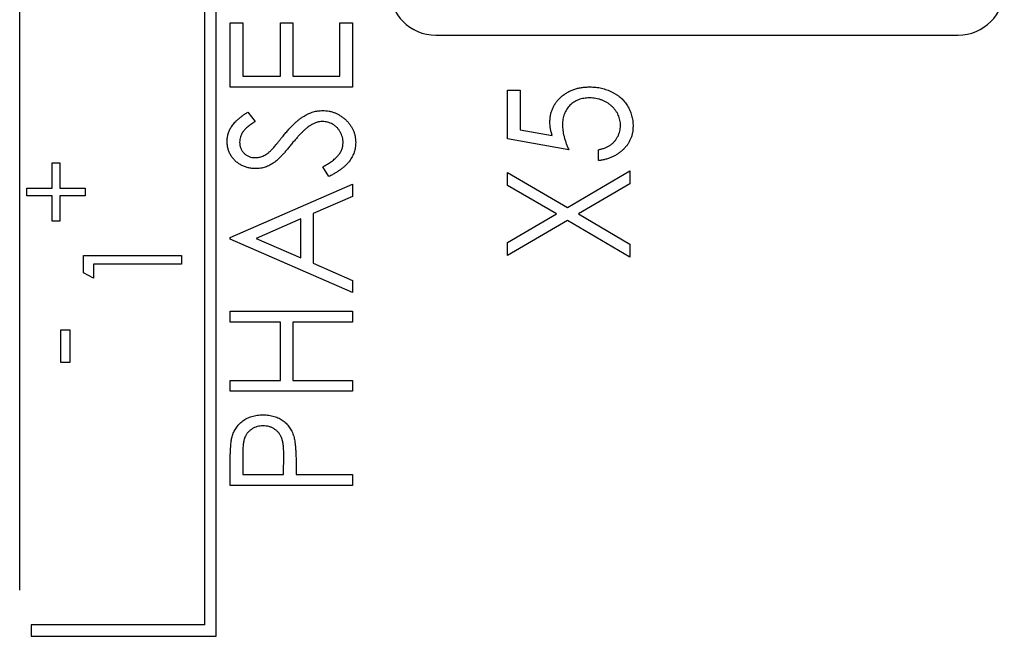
# Paper-space layout 'Sheet 2' of a CAD drawing. Header units: millimetres. Extents: x 0 to 420, y 0 to 297.
# Tile 21 of 48: x 194 to 215, y 101 to 114. Entities that reach past the tile are written whole.
import ezdxf

# ---------------------------------------------------------------- set-up
doc = ezdxf.new("R2010")
doc.units = ezdxf.units.MM

psp = doc.layouts.new('Sheet 2')

# ---------------------------------------------------------------- linework, layer by layer
at = {"color": 7, "linetype": 'Continuous', "lineweight": 25}
for p, q in [((197.935, 100.516), (197.935, 134.516)), ((197.685, 134.266), (197.685, 100.766)), ((193.685, 101.516), (193.685, 133.516)), ((198.239, 112.394), (198.239, 113.785)), ((198.239, 113.785), (198.51, 113.785)), ((198.51, 113.785), (198.51, 112.632)), ((199.325, 112.632), (199.325, 113.785)), ((199.325, 113.785), (199.596, 113.785)), ((199.596, 113.785), (199.596, 112.632)), ((200.614, 112.632), (200.614, 113.785)), ((200.614, 113.785), (200.885, 113.785)), ((200.885, 113.785), (200.885, 112.394)), ((202.685, 113.516), (213.985, 113.516)), ((198.51, 112.632), (199.325, 112.632)), ((199.596, 112.632), (200.614, 112.632)), ((200.885, 112.394), (198.239, 112.394)), ((204.239, 111.277), (204.239, 112.329)), ((204.239, 112.329), (204.51, 112.329)), ((204.51, 112.329), (204.51, 111.47)), ((198.619, 111.851), (198.782, 111.651)), ((204.51, 111.47), (205.205, 111.346)), ((205.562, 111.04), (204.239, 111.277)), ((206.207, 110.803), (206.207, 111.04)), ((194.388, 110.756), (194.554, 110.756)), ((194.388, 110.209), (194.388, 110.756)), ((194.554, 110.756), (194.554, 110.209)), ((200.375, 110.461), (200.24, 110.67)), ((204.239, 110.268), (204.239, 110.548)), ((204.239, 110.548), (205.533, 109.79)), ((205.533, 109.79), (206.885, 110.582)), ((206.885, 110.582), (206.885, 110.302)), ((193.842, 110.043), (193.842, 110.209)), ((193.842, 110.209), (194.388, 110.209)), ((194.554, 110.209), (195.1, 110.209)), ((195.1, 110.209), (195.1, 110.043)), ((198.239, 109.138), (200.885, 110.291)), ((200.885, 110.291), (200.885, 110.029)), ((205.294, 109.649), (204.239, 110.268)), ((206.885, 110.302), (205.772, 109.649)), ((194.388, 110.043), (193.842, 110.043)), ((194.388, 109.497), (194.388, 110.043)), ((195.1, 110.043), (194.554, 110.043)), ((194.554, 110.043), (194.554, 109.497)), ((200.885, 110.029), (200.037, 109.659)), ((194.554, 109.497), (194.388, 109.497)), ((199.766, 109.541), (198.802, 109.121)), ((199.766, 108.701), (199.766, 109.541)), ((200.037, 109.659), (200.037, 108.582)), ((204.239, 109.031), (205.294, 109.649)), ((205.533, 109.509), (204.239, 108.75)), ((206.885, 108.716), (205.533, 109.509)), ((205.772, 109.649), (206.885, 108.997)), ((198.239, 109.104), (198.239, 109.138)), ((200.885, 107.951), (198.239, 109.104)), ((198.802, 109.121), (199.766, 108.701)), ((204.239, 108.75), (204.239, 109.031)), ((206.885, 108.997), (206.885, 108.716)), ((195.068, 108.376), (195.068, 108.751)), ((195.068, 108.751), (197.185, 108.751)), ((197.185, 108.751), (197.185, 108.561)), ((197.185, 108.561), (195.285, 108.561)), ((195.285, 108.561), (195.285, 108.262)), ((200.037, 108.582), (200.885, 108.213)), ((195.285, 108.262), (195.068, 108.376)), ((200.885, 108.213), (200.885, 107.951)), ((198.239, 107.306), (198.239, 107.544)), ((198.239, 107.544), (200.885, 107.544)), ((200.885, 107.544), (200.885, 107.306)), ((194.578, 106.434), (194.578, 107.146)), ((194.578, 107.146), (194.768, 107.146)), ((194.768, 107.146), (194.768, 106.434)), ((199.325, 107.306), (198.239, 107.306)), ((199.325, 106.051), (199.325, 107.306)), ((200.885, 107.306), (199.596, 107.306)), ((199.596, 107.306), (199.596, 106.051)), ((194.768, 106.434), (194.578, 106.434)), ((198.239, 105.814), (198.239, 106.051)), ((198.239, 106.051), (199.325, 106.051)), ((199.596, 106.051), (200.885, 106.051)), ((200.885, 106.051), (200.885, 105.814)), ((200.885, 105.814), (198.239, 105.814)), ((198.51, 104.457), (198.51, 104.016)), ((199.392, 104.016), (199.398, 104.438)), ((198.239, 103.778), (198.239, 104.265)), ((199.664, 104.191), (199.664, 104.016)), ((198.51, 104.016), (199.392, 104.016)), ((199.664, 104.016), (200.885, 104.016)), ((200.885, 104.016), (200.885, 103.778)), ((200.885, 103.778), (198.239, 103.778)), ((193.935, 100.766), (193.935, 100.516)), ((197.685, 100.766), (193.935, 100.766)), ((193.935, 100.516), (197.935, 100.516))]:
    psp.add_line(p, q, dxfattribs=at)
for centre, start, end in [((202.685, 114.516), 180, 270), ((213.985, 114.516), 270, 0)]:
    psp.add_arc(centre, 1, start, end, dxfattribs=at)
for points, knots in [([(205.155, 111.632), (205.156, 111.659), (205.157, 111.713), (205.169, 111.791), (205.187, 111.865), (205.215, 111.936), (205.249, 112.004), (205.291, 112.067), (205.34, 112.127), (205.397, 112.182), (205.46, 112.232), (205.527, 112.277), (205.599, 112.314), (205.675, 112.344), (205.755, 112.368), (205.84, 112.385), (205.929, 112.395), (205.99, 112.396), (206.02, 112.397)], [0, 0, 0, 0, 0.063154, 0.12364, 0.182758, 0.241112, 0.299007, 0.357521, 0.417475, 0.47889, 0.541269, 0.603422, 0.665356, 0.72842, 0.792968, 0.859411, 0.928267, 1, 1, 1, 1]), ([(206.02, 112.397), (206.063, 112.396), (206.148, 112.393), (206.272, 112.372), (206.389, 112.337), (206.483, 112.297), (206.553, 112.258), (206.604, 112.226), (206.651, 112.193), (206.694, 112.156), (206.735, 112.117), (206.772, 112.076), (206.806, 112.032), (206.837, 111.985), (206.865, 111.937), (206.887, 111.887), (206.908, 111.835), (206.924, 111.78), (206.937, 111.725), (206.946, 111.667), (206.952, 111.608), (206.953, 111.567), (206.953, 111.547)], [0, 0, 0, 0, 0.090892, 0.179124, 0.265627, 0.351808, 0.394611, 0.436235, 0.477349, 0.517542, 0.557064, 0.596371, 0.63568, 0.674895, 0.714204, 0.753469, 0.79289, 0.832873, 0.873269, 0.914272, 0.95648, 1, 1, 1, 1]), ([(206.01, 112.159), (205.989, 112.159), (205.948, 112.158), (205.887, 112.15), (205.83, 112.138), (205.775, 112.121), (205.724, 112.098), (205.675, 112.07), (205.63, 112.038), (205.588, 112), (205.55, 111.959), (205.517, 111.914), (205.489, 111.865), (205.466, 111.814), (205.448, 111.758), (205.435, 111.7), (205.428, 111.638), (205.427, 111.596), (205.426, 111.574)], [0, 0, 0, 0, 0.068358, 0.133163, 0.196567, 0.257583, 0.317973, 0.376849, 0.436859, 0.497312, 0.557728, 0.617608, 0.677261, 0.73765, 0.799925, 0.864004, 0.930505, 1, 1, 1, 1]), ([(206.681, 111.561), (206.681, 111.581), (206.68, 111.621), (206.67, 111.679), (206.655, 111.736), (206.634, 111.79), (206.608, 111.842), (206.573, 111.891), (206.535, 111.939), (206.49, 111.984), (206.441, 112.025), (206.388, 112.061), (206.332, 112.091), (206.274, 112.117), (206.212, 112.136), (206.148, 112.149), (206.08, 112.158), (206.034, 112.159), (206.01, 112.159)], [0, 0, 0, 0, 0.060428, 0.119346, 0.17738, 0.23469, 0.293169, 0.352629, 0.413971, 0.477601, 0.541852, 0.605427, 0.668669, 0.731988, 0.79628, 0.861792, 0.929549, 1, 1, 1, 1]), ([(198.171, 111.217), (198.172, 111.245), (198.174, 111.301), (198.194, 111.383), (198.223, 111.463), (198.258, 111.526), (198.293, 111.576), (198.325, 111.614), (198.361, 111.653), (198.404, 111.691), (198.45, 111.731), (198.502, 111.771), (198.559, 111.811), (198.599, 111.838), (198.619, 111.851)], [0, 0, 0, 0, 0.103783, 0.205842, 0.309492, 0.415873, 0.47242, 0.532532, 0.597941, 0.667983, 0.743273, 0.823515, 0.908976, 1, 1, 1, 1]), ([(199.383, 111.335), (199.404, 111.361), (199.444, 111.41), (199.505, 111.479), (199.565, 111.543), (199.622, 111.6), (199.678, 111.651), (199.732, 111.697), (199.784, 111.735), (199.851, 111.778), (199.934, 111.821), (200.034, 111.858), (200.136, 111.881), (200.203, 111.884), (200.237, 111.885)], [0, 0, 0, 0, 0.093743, 0.181579, 0.264291, 0.34161, 0.413299, 0.480203, 0.542183, 0.599072, 0.705669, 0.807053, 0.904504, 1, 1, 1, 1]), ([(200.237, 111.885), (200.26, 111.885), (200.307, 111.884), (200.376, 111.874), (200.443, 111.859), (200.507, 111.836), (200.569, 111.808), (200.629, 111.773), (200.686, 111.732), (200.74, 111.685), (200.789, 111.634), (200.833, 111.58), (200.871, 111.522), (200.9, 111.462), (200.924, 111.399), (200.941, 111.334), (200.951, 111.265), (200.952, 111.219), (200.953, 111.195)], [0, 0, 0, 0, 0.06437, 0.127351, 0.18893, 0.250395, 0.311598, 0.373741, 0.437003, 0.502328, 0.567495, 0.6303, 0.692062, 0.752584, 0.813019, 0.874011, 0.93611, 1, 1, 1, 1]), ([(198.782, 111.651), (198.765, 111.639), (198.733, 111.618), (198.688, 111.585), (198.647, 111.554), (198.611, 111.524), (198.578, 111.496), (198.551, 111.468), (198.527, 111.442), (198.503, 111.409), (198.479, 111.367), (198.458, 111.315), (198.445, 111.259), (198.443, 111.222), (198.443, 111.203)], [0, 0, 0, 0, 0.102518, 0.196836, 0.284286, 0.364276, 0.43772, 0.504015, 0.563384, 0.616213, 0.713942, 0.809028, 0.904169, 1, 1, 1, 1]), ([(200.233, 111.648), (200.211, 111.647), (200.167, 111.645), (200.101, 111.628), (200.035, 111.602), (199.994, 111.577), (199.973, 111.564)], [0, 0, 0, 0, 0.238423, 0.481069, 0.733042, 1, 1, 1, 1]), ([(200.681, 111.187), (200.681, 111.208), (200.679, 111.249), (200.667, 111.309), (200.647, 111.367), (200.621, 111.423), (200.588, 111.475), (200.548, 111.521), (200.504, 111.559), (200.454, 111.592), (200.402, 111.617), (200.347, 111.635), (200.291, 111.646), (200.252, 111.647), (200.233, 111.648)], [0, 0, 0, 0, 0.086803, 0.172059, 0.257306, 0.344421, 0.430701, 0.513679, 0.596096, 0.678464, 0.759624, 0.839952, 0.919111, 1, 1, 1, 1]), ([(205.205, 111.346), (205.197, 111.372), (205.182, 111.421), (205.167, 111.495), (205.157, 111.565), (205.156, 111.61), (205.155, 111.632)], [0, 0, 0, 0, 0.275715, 0.533876, 0.774288, 1, 1, 1, 1]), ([(199.973, 111.564), (199.958, 111.554), (199.926, 111.532), (199.879, 111.494), (199.83, 111.45), (199.779, 111.4), (199.725, 111.345), (199.669, 111.283), (199.61, 111.216), (199.571, 111.168), (199.551, 111.143)], [0, 0, 0, 0, 0.0922154, 0.1931234, 0.303016, 0.4227346, 0.5524795, 0.6917527, 0.8406673, 1, 1, 1, 1]), ([(205.426, 111.574), (205.427, 111.555), (205.428, 111.517), (205.434, 111.457), (205.445, 111.394), (205.46, 111.329), (205.479, 111.261), (205.503, 111.19), (205.53, 111.115), (205.551, 111.066), (205.562, 111.04)], [0, 0, 0, 0, 0.102289, 0.209896, 0.32423, 0.444739, 0.572683, 0.707419, 0.85009, 1, 1, 1, 1]), ([(206.207, 111.04), (206.232, 111.045), (206.28, 111.055), (206.348, 111.077), (206.409, 111.104), (206.462, 111.136), (206.51, 111.174), (206.552, 111.217), (206.59, 111.266), (206.622, 111.321), (206.649, 111.378), (206.668, 111.437), (206.679, 111.499), (206.681, 111.54), (206.681, 111.561)], [0, 0, 0, 0, 0.1002036, 0.1920729, 0.2780453, 0.3577358, 0.4356828, 0.513572, 0.5935712, 0.6759777, 0.7585308, 0.8395161, 0.9193136, 1, 1, 1, 1]), ([(206.953, 111.547), (206.952, 111.522), (206.951, 111.475), (206.941, 111.405), (206.925, 111.337), (206.902, 111.273), (206.872, 111.212), (206.837, 111.153), (206.794, 111.098), (206.745, 111.045), (206.691, 110.998), (206.634, 110.954), (206.572, 110.916), (206.506, 110.882), (206.437, 110.854), (206.363, 110.832), (206.286, 110.814), (206.233, 110.806), (206.207, 110.803)], [0, 0, 0, 0, 0.0627158, 0.1237069, 0.1829427, 0.2416714, 0.3001699, 0.3590747, 0.4190822, 0.480891, 0.5434063, 0.6054228, 0.6678628, 0.7314727, 0.7955069, 0.8616128, 0.929623, 1, 1, 1, 1]), ([(198.789, 110.63), (198.761, 110.631), (198.705, 110.633), (198.625, 110.648), (198.547, 110.671), (198.475, 110.705), (198.408, 110.746), (198.348, 110.795), (198.295, 110.853), (198.251, 110.918), (198.215, 110.988), (198.19, 111.061), (198.175, 111.138), (198.172, 111.191), (198.171, 111.217)], [0, 0, 0, 0, 0.0882797, 0.174397, 0.2583904, 0.342506, 0.4251701, 0.5068077, 0.5881589, 0.6707853, 0.7533608, 0.8348649, 0.9166966, 1, 1, 1, 1]), ([(198.443, 111.203), (198.444, 111.18), (198.445, 111.134), (198.465, 111.069), (198.495, 111.01), (198.538, 110.96), (198.589, 110.919), (198.647, 110.889), (198.71, 110.871), (198.755, 110.869), (198.778, 110.868)], [0, 0, 0, 0, 0.133455, 0.259416, 0.380185, 0.504383, 0.62823, 0.748999, 0.871528, 1, 1, 1, 1]), ([(199.119, 111.021), (199.125, 111.027), (199.137, 111.039), (199.157, 111.061), (199.182, 111.09), (199.212, 111.126), (199.248, 111.168), (199.288, 111.218), (199.334, 111.274), (199.366, 111.314), (199.383, 111.335)], [0, 0, 0, 0, 0.053039, 0.126288, 0.218872, 0.334457, 0.469409, 0.625738, 0.802267, 1, 1, 1, 1]), ([(200.24, 110.67), (200.275, 110.689), (200.341, 110.724), (200.432, 110.783), (200.508, 110.844), (200.571, 110.908), (200.62, 110.974), (200.655, 111.043), (200.677, 111.114), (200.68, 111.163), (200.681, 111.187)], [0, 0, 0, 0, 0.165307, 0.315251, 0.451801, 0.576089, 0.690151, 0.796612, 0.898685, 1, 1, 1, 1]), ([(200.953, 111.195), (200.952, 111.177), (200.952, 111.141), (200.945, 111.087), (200.935, 111.035), (200.92, 110.984), (200.901, 110.934), (200.878, 110.886), (200.851, 110.838), (200.82, 110.793), (200.784, 110.748), (200.742, 110.704), (200.694, 110.661), (200.642, 110.618), (200.582, 110.578), (200.518, 110.537), (200.449, 110.498), (200.4, 110.473), (200.375, 110.461)], [0, 0, 0, 0, 0.055096, 0.109462, 0.163344, 0.216795, 0.269908, 0.323706, 0.378534, 0.43428, 0.492047, 0.553295, 0.617618, 0.685653, 0.757861, 0.834237, 0.914657, 1, 1, 1, 1]), ([(198.778, 110.868), (198.792, 110.868), (198.82, 110.869), (198.862, 110.876), (198.904, 110.886), (198.945, 110.901), (198.987, 110.921), (199.03, 110.948), (199.075, 110.982), (199.104, 111.008), (199.119, 111.021)], [0, 0, 0, 0, 0.110397, 0.22189, 0.331198, 0.444121, 0.563106, 0.695029, 0.839744, 1, 1, 1, 1]), ([(199.551, 111.143), (199.532, 111.119), (199.493, 111.072), (199.438, 111.006), (199.386, 110.948), (199.339, 110.895), (199.296, 110.852), (199.258, 110.814), (199.224, 110.784), (199.202, 110.768), (199.192, 110.761)], [0, 0, 0, 0, 0.179531, 0.344499, 0.49212, 0.62537, 0.742105, 0.843182, 0.929541, 1, 1, 1, 1]), ([(199.192, 110.761), (199.176, 110.75), (199.145, 110.73), (199.097, 110.703), (199.048, 110.681), (198.999, 110.662), (198.947, 110.649), (198.895, 110.637), (198.842, 110.632), (198.807, 110.631), (198.789, 110.63)], [0, 0, 0, 0, 0.130861, 0.257688, 0.382269, 0.505829, 0.628348, 0.751557, 0.875485, 1, 1, 1, 1]), ([(198.279, 104.83), (198.284, 104.847), (198.294, 104.881), (198.314, 104.93), (198.337, 104.976), (198.364, 105.021), (198.395, 105.062), (198.429, 105.102), (198.467, 105.139), (198.509, 105.173), (198.554, 105.205), (198.603, 105.231), (198.653, 105.254), (198.707, 105.272), (198.763, 105.287), (198.823, 105.297), (198.885, 105.304), (198.927, 105.304), (198.949, 105.305)], [0, 0, 0, 0, 0.060059, 0.119271, 0.178021, 0.236192, 0.294233, 0.352655, 0.412618, 0.473707, 0.535492, 0.597493, 0.659761, 0.72359, 0.789634, 0.85688, 0.927111, 1, 1, 1, 1]), ([(198.949, 105.305), (198.971, 105.304), (199.013, 105.303), (199.075, 105.298), (199.135, 105.288), (199.191, 105.273), (199.245, 105.255), (199.296, 105.232), (199.343, 105.206), (199.388, 105.176), (199.43, 105.142), (199.468, 105.104), (199.502, 105.064), (199.533, 105.02), (199.56, 104.973), (199.584, 104.924), (199.604, 104.871), (199.615, 104.834), (199.62, 104.816)], [0, 0, 0, 0, 0.072301, 0.141341, 0.208081, 0.272345, 0.335144, 0.396167, 0.456654, 0.516293, 0.57557, 0.634977, 0.69373, 0.752737, 0.811985, 0.873212, 0.935511, 1, 1, 1, 1]), ([(198.95, 105.067), (198.929, 105.066), (198.886, 105.065), (198.825, 105.052), (198.766, 105.03), (198.71, 105.001), (198.66, 104.965), (198.617, 104.922), (198.582, 104.874), (198.558, 104.83), (198.545, 104.79), (198.535, 104.755), (198.528, 104.716), (198.522, 104.673), (198.516, 104.625), (198.513, 104.573), (198.511, 104.516), (198.511, 104.477), (198.51, 104.457)], [0, 0, 0, 0, 0.074077, 0.14704, 0.219134, 0.292431, 0.364752, 0.434003, 0.502747, 0.571341, 0.608548, 0.650091, 0.695874, 0.74692, 0.802696, 0.863212, 0.929164, 1, 1, 1, 1]), ([(199.398, 104.438), (199.398, 104.459), (199.398, 104.499), (199.395, 104.556), (199.392, 104.609), (199.386, 104.659), (199.38, 104.703), (199.371, 104.744), (199.362, 104.78), (199.346, 104.822), (199.323, 104.869), (199.288, 104.92), (199.244, 104.964), (199.193, 105.001), (199.138, 105.031), (199.078, 105.052), (199.015, 105.065), (198.972, 105.067), (198.95, 105.067)], [0, 0, 0, 0, 0.07024, 0.135145, 0.195923, 0.251478, 0.303099, 0.349724, 0.391952, 0.430316, 0.501462, 0.570413, 0.64003, 0.71087, 0.782309, 0.853705, 0.925405, 1, 1, 1, 1]), ([(198.239, 104.265), (198.239, 104.298), (198.239, 104.362), (198.241, 104.454), (198.245, 104.538), (198.249, 104.613), (198.254, 104.679), (198.261, 104.737), (198.268, 104.787), (198.275, 104.816), (198.279, 104.83)], [0, 0, 0, 0, 0.1765, 0.339033, 0.485754, 0.617639, 0.735674, 0.838185, 0.926155, 1, 1, 1, 1]), ([(199.62, 104.816), (199.624, 104.8), (199.632, 104.767), (199.64, 104.711), (199.647, 104.647), (199.654, 104.573), (199.658, 104.49), (199.662, 104.399), (199.664, 104.298), (199.664, 104.228), (199.664, 104.191)], [0, 0, 0, 0, 0.075267, 0.16517, 0.268123, 0.386045, 0.518071, 0.664413, 0.825039, 1, 1, 1, 1])]:
    psp.add_open_spline(points, degree=3, knots=knots, dxfattribs=at)

doc.saveas('drawing.dxf')
